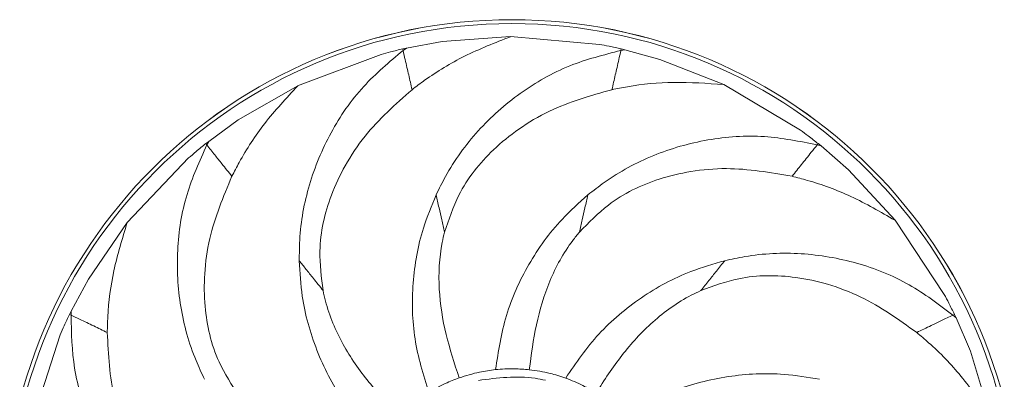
# Model space of a CAD drawing. Header units: millimetres. Extents: x -453 to 1924, y -67 to 428.
# Tile 38 of 88: x 287 to 340, y 408 to 428. Entities that reach past the tile are written whole.
import ezdxf

# ---------------------------------------------------------------- set-up
doc = ezdxf.new("R2010")
doc.units = ezdxf.units.MM

# ---------------------------------------------------------------- blocks, each defined once
blk = doc.blocks.new('Drawing View1')
at = {"color": 7, "linetype": 'Continuous', "lineweight": 18}
for p, q in [((399.924, 54.001), (396.223, 53.733)), ((404.722, 53.578), (399.924, 54.001)), ((394.289, 53.379), (394.094, 53.336)), ((394.113, 53.251), (394.094, 53.336)), ((394.289, 53.379), (394.113, 53.251)), ((394.289, 53.379), (396.223, 53.733)), ((405.887, 53.251), (405.906, 53.336)), ((406.101, 53.29), (405.887, 53.251)), ((406.101, 53.29), (405.906, 53.336)), ((406.101, 53.29), (407.997, 52.769)), ((392.922, 53.04), (388.415, 51.34)), ((411.448, 51.405), (407.997, 52.769)), ((388.416, 51.339), (385.197, 49.492)), ((415.587, 48.942), (411.449, 51.405)), ((383.607, 48.334), (385.197, 49.492)), ((383.607, 48.334), (383.451, 48.21)), ((383.451, 48.21), (383.505, 48.143)), ((383.607, 48.334), (383.505, 48.143)), ((416.495, 48.143), (416.549, 48.21)), ((416.705, 48.085), (416.495, 48.143)), ((416.705, 48.085), (416.549, 48.21)), ((416.705, 48.085), (418.187, 46.793)), ((382.523, 47.435), (379.201, 43.948)), ((420.705, 44.066), (418.187, 46.793)), ((379.201, 43.948), (377.103, 40.887)), ((423.365, 40.052), (420.705, 44.066)), ((376.173, 39.154), (377.103, 40.887)), ((376.173, 39.154), (376.086, 38.975)), ((376.164, 38.937), (376.086, 38.975)), ((376.173, 39.154), (376.164, 38.937)), ((423.914, 38.975), (423.836, 38.937)), ((424, 38.794), (423.836, 38.937)), ((424, 38.794), (423.914, 38.975)), ((424, 38.794), (424.775, 36.987)), ((375.586, 37.874), (374.106, 33.291)), ((425.86, 33.438), (424.775, 36.987))]:
    blk.add_line(p, q, dxfattribs=at)
for radius in [27.458, 27.457, 27.249]:
    blk.add_circle((400, 27.458), radius, dxfattribs=at)
for points, knots in [([(399.924, 53.997), (399.083, 53.667), (397.459, 53.029), (395.716, 51.977), (394.822, 51.301), (394.597, 51.13)], [0, 0, 0, 0, 0.4455721, 0.8600095, 1, 1, 1, 1]), ([(394.113, 53.251), (393.373, 52.629), (391.837, 51.338), (390.125, 48.844), (388.948, 46.015), (388.516, 43.631), (388.504, 42.248), (388.501, 41.877)], [0, 0, 0, 0, 0.216499, 0.4491823, 0.6818988, 0.9146518, 1, 1, 1, 1]), ([(394.094, 53.336), (393.874, 53.284), (393.482, 53.192), (393.093, 53.086), (392.921, 53.04)], [0, 0, 0, 0, 0.559723, 1, 1, 1, 1]), ([(394.113, 53.251), (394.151, 53.083), (394.263, 52.594), (394.413, 51.934), (394.536, 51.396), (394.597, 51.129)], [0, 0, 0, 0, 0.209595, 0.608385, 1, 1, 1, 1]), ([(405.887, 53.251), (404.95, 53.012), (403.007, 52.515), (400.382, 51.01), (398.094, 48.973), (396.67, 47.012), (396.06, 45.771), (395.896, 45.438)], [0, 0, 0, 0, 0.216499, 0.449182, 0.681899, 0.914652, 1, 1, 1, 1]), ([(405.906, 53.336), (405.686, 53.384), (405.293, 53.471), (404.897, 53.545), (404.722, 53.578)], [0, 0, 0, 0, 0.559723, 1, 1, 1, 1]), ([(405.887, 53.251), (405.849, 53.083), (405.737, 52.594), (405.587, 51.934), (405.464, 51.396), (405.403, 51.129)], [0, 0, 0, 0, 0.209595, 0.6083847, 1, 1, 1, 1]), ([(388.417, 51.336), (387.802, 50.673), (386.616, 49.394), (385.502, 47.69), (384.99, 46.693), (384.861, 46.442)], [0, 0, 0, 0, 0.4455721, 0.8600095, 1, 1, 1, 1]), ([(394.597, 51.13), (393.699, 50.335), (392.317, 49.111), (390.97, 47.083), (390.012, 45.041), (389.477, 42.72), (389.698, 40.973), (389.789, 40.261)], [0, 0, 0, 0, 0.286419, 0.440929, 0.581938, 0.829503, 1, 1, 1, 1]), ([(405.403, 51.13), (404.249, 50.804), (402.473, 50.3), (400.379, 49.057), (398.63, 47.633), (397.141, 45.774), (396.583, 44.104), (396.355, 43.423)], [0, 0, 0, 0, 0.286419, 0.440929, 0.581938, 0.829503, 1, 1, 1, 1]), ([(411.447, 51.402), (410.545, 51.469), (408.805, 51.599), (406.779, 51.408), (405.68, 51.186), (405.403, 51.13)], [0, 0, 0, 0, 0.4455721, 0.8600095, 1, 1, 1, 1]), ([(416.495, 48.143), (415.548, 48.333), (413.581, 48.729), (410.563, 48.512), (407.618, 47.67), (405.484, 46.52), (404.396, 45.667), (404.104, 45.438)], [0, 0, 0, 0, 0.216499, 0.449182, 0.681899, 0.914652, 1, 1, 1, 1]), ([(416.549, 48.21), (416.372, 48.35), (416.055, 48.599), (415.731, 48.837), (415.588, 48.942)], [0, 0, 0, 0, 0.559723, 1, 1, 1, 1]), ([(383.505, 48.143), (383.108, 47.261), (382.284, 45.432), (381.824, 42.441), (381.99, 39.382), (382.636, 37.047), (383.226, 35.796), (383.384, 35.46)], [0, 0, 0, 0, 0.216499, 0.449182, 0.681899, 0.914652, 1, 1, 1, 1]), ([(383.451, 48.21), (383.275, 48.068), (382.962, 47.815), (382.657, 47.552), (382.523, 47.435)], [0, 0, 0, 0, 0.559723, 1, 1, 1, 1]), ([(384.862, 46.441), (384.681, 46.667), (384.373, 47.054), (383.948, 47.587), (383.652, 47.957), (383.505, 48.143)], [0, 0, 0, 0, 0.415711, 0.708053, 1, 1, 1, 1]), ([(416.495, 48.143), (416.388, 48.007), (416.075, 47.615), (415.653, 47.086), (415.309, 46.654), (415.138, 46.441)], [0, 0, 0, 0, 0.209595, 0.608385, 1, 1, 1, 1]), ([(415.139, 46.442), (413.958, 46.648), (412.139, 46.965), (409.713, 46.754), (407.519, 46.229), (405.371, 45.201), (404.143, 43.938), (403.643, 43.424)], [0, 0, 0, 0, 0.2864192, 0.4409287, 0.5819378, 0.8295033, 1, 1, 1, 1]), ([(384.861, 46.442), (384.397, 45.336), (383.683, 43.633), (383.35, 41.221), (383.372, 38.966), (383.897, 36.643), (384.855, 35.165), (385.245, 34.562)], [0, 0, 0, 0, 0.286419, 0.440929, 0.581938, 0.829503, 1, 1, 1, 1]), ([(420.702, 44.064), (419.919, 44.516), (418.408, 45.388), (416.499, 46.095), (415.413, 46.372), (415.139, 46.442)], [0, 0, 0, 0, 0.445572, 0.860009, 1, 1, 1, 1]), ([(395.896, 45.438), (395.651, 44.844), (395.019, 43.314), (394.56, 40.672), (394.626, 37.614), (395.209, 35.71), (395.5, 34.758)], [0, 0, 0, 0, 0.174623, 0.449768, 0.72491, 1, 1, 1, 1]), ([(395.896, 45.438), (395.949, 45.208), (396.044, 44.789), (396.2, 44.106), (396.305, 43.647), (396.357, 43.42)], [0, 0, 0, 0, 0.379847, 0.692841, 1, 1, 1, 1]), ([(404.104, 45.438), (403.625, 45.009), (402.392, 43.904), (400.832, 41.724), (399.564, 38.94), (399.264, 36.972), (399.113, 35.987)], [0, 0, 0, 0, 0.174623, 0.449768, 0.72491, 1, 1, 1, 1]), ([(404.104, 45.438), (404.051, 45.208), (403.956, 44.789), (403.8, 44.106), (403.695, 43.647), (403.643, 43.42)], [0, 0, 0, 0, 0.379847, 0.692841, 1, 1, 1, 1]), ([(379.204, 43.946), (378.937, 43.082), (378.424, 41.414), (378.159, 39.396), (378.131, 38.276), (378.123, 37.993)], [0, 0, 0, 0, 0.445572, 0.860009, 1, 1, 1, 1]), ([(396.355, 43.423), (396.31, 43.236), (396.073, 42.234), (395.982, 40.361), (396.373, 37.888), (396.89, 36.32), (397.147, 35.541)], [0, 0, 0, 0, 0.073293, 0.391157, 0.697324, 1, 1, 1, 1]), ([(403.643, 43.424), (403.521, 43.274), (402.873, 42.475), (401.979, 40.827), (401.258, 38.429), (401.043, 36.792), (400.936, 35.979)], [0, 0, 0, 0, 0.073293, 0.391157, 0.697324, 1, 1, 1, 1]), ([(423.836, 38.937), (423.065, 39.52), (421.465, 40.73), (418.652, 41.844), (415.633, 42.363), (413.212, 42.253), (411.861, 41.957), (411.499, 41.877)], [0, 0, 0, 0, 0.216499, 0.449182, 0.681899, 0.914652, 1, 1, 1, 1]), ([(388.501, 41.877), (388.538, 41.235), (388.633, 39.582), (389.365, 37.003), (390.751, 34.277), (392.103, 32.814), (392.778, 32.083)], [0, 0, 0, 0, 0.174623, 0.449768, 0.72491, 1, 1, 1, 1]), ([(389.792, 40.258), (389.614, 40.482), (389.288, 40.89), (388.859, 41.428), (388.62, 41.728), (388.501, 41.877)], [0, 0, 0, 0, 0.3776885, 0.6906583, 1, 1, 1, 1]), ([(411.499, 41.877), (410.881, 41.698), (409.291, 41.238), (406.939, 39.95), (404.59, 37.992), (403.464, 36.349), (402.902, 35.528)], [0, 0, 0, 0, 0.174623, 0.449768, 0.72491, 1, 1, 1, 1]), ([(411.499, 41.877), (411.352, 41.693), (411.084, 41.357), (410.647, 40.808), (410.353, 40.44), (410.208, 40.258)], [0, 0, 0, 0, 0.379847, 0.692841, 1, 1, 1, 1]), ([(421.877, 37.993), (420.902, 38.692), (419.401, 39.767), (417.123, 40.628), (414.919, 41.108), (412.537, 41.113), (410.884, 40.509), (410.209, 40.262)], [0, 0, 0, 0, 0.286419, 0.440929, 0.581938, 0.829503, 1, 1, 1, 1]), ([(389.789, 40.261), (389.83, 40.072), (390.051, 39.067), (390.782, 37.34), (392.207, 35.281), (393.353, 34.093), (393.922, 33.503)], [0, 0, 0, 0, 0.073293, 0.391157, 0.697324, 1, 1, 1, 1]), ([(410.209, 40.262), (410.035, 40.18), (409.104, 39.741), (407.583, 38.644), (405.893, 36.797), (404.99, 35.415), (404.541, 34.728)], [0, 0, 0, 0, 0.073293, 0.391157, 0.697324, 1, 1, 1, 1]), ([(423.914, 38.975), (423.815, 39.177), (423.638, 39.539), (423.449, 39.895), (423.366, 40.052)], [0, 0, 0, 0, 0.559723, 1, 1, 1, 1]), ([(376.086, 38.975), (375.989, 38.771), (375.817, 38.407), (375.656, 38.037), (375.586, 37.874)], [0, 0, 0, 0, 0.559723, 1, 1, 1, 1]), ([(376.164, 38.937), (376.188, 37.971), (376.24, 35.965), (377.123, 33.071), (378.6, 30.387), (380.195, 28.563), (381.269, 27.692), (381.557, 27.458)], [0, 0, 0, 0, 0.216499, 0.4491823, 0.6818988, 0.9146518, 1, 1, 1, 1]), ([(376.164, 38.937), (376.319, 38.862), (376.771, 38.645), (377.381, 38.351), (377.878, 38.111), (378.125, 37.993)], [0, 0, 0, 0, 0.209595, 0.6083847, 1, 1, 1, 1]), ([(421.875, 37.993), (422.136, 38.118), (422.582, 38.333), (423.196, 38.629), (423.623, 38.834), (423.836, 38.937)], [0, 0, 0, 0, 0.415711, 0.708053, 1, 1, 1, 1]), ([(378.123, 37.993), (378.185, 36.795), (378.28, 34.952), (379.027, 32.634), (380.026, 30.612), (381.507, 28.746), (383.011, 27.83), (383.624, 27.457)], [0, 0, 0, 0, 0.286419, 0.440929, 0.581938, 0.829503, 1, 1, 1, 1]), ([(425.857, 33.437), (425.348, 34.184), (424.364, 35.625), (422.951, 37.09), (422.093, 37.811), (421.877, 37.993)], [0, 0, 0, 0, 0.445572, 0.860009, 1, 1, 1, 1]), ([(397.147, 35.541), (397.509, 35.656), (398.152, 35.861), (398.821, 35.949), (399.113, 35.987)], [0, 0, 0, 0, 0.563133, 1, 1, 1, 1]), ([(398.186, 35.404), (399.213, 35.536), (400.434, 35.693), (401.625, 35.447), (401.815, 35.408)], [0, 0, 0, 0, 0.841056, 1, 1, 1, 1]), ([(399.113, 35.987), (399.452, 36.012), (400.06, 36.056), (400.667, 36.002), (400.936, 35.979)], [0, 0, 0, 0, 0.556807, 1, 1, 1, 1]), ([(400.936, 35.979), (401.313, 35.925), (401.981, 35.831), (402.622, 35.62), (402.902, 35.528)], [0, 0, 0, 0, 0.563133, 1, 1, 1, 1]), ([(416.616, 35.46), (415.982, 35.567), (414.35, 35.842), (411.672, 35.702), (408.706, 34.958), (406.979, 33.965), (406.116, 33.469)], [0, 0, 0, 0, 0.174623, 0.449768, 0.72491, 1, 1, 1, 1]), ([(395.5, 34.758), (395.795, 34.927), (396.324, 35.231), (396.894, 35.446), (397.147, 35.541)], [0, 0, 0, 0, 0.556807, 1, 1, 1, 1]), ([(402.902, 35.528), (403.218, 35.403), (403.785, 35.178), (404.308, 34.867), (404.541, 34.728)], [0, 0, 0, 0, 0.5568074, 1, 1, 1, 1])]:
    blk.add_open_spline(points, degree=3, knots=knots, dxfattribs=at)

msp = doc.modelspace()

# ---------------------------------------------------------------- block references
at = {"color": 7, "linetype": 'Continuous', "lineweight": 18}
msp.add_blockref('Drawing View1', (-86.291, 372.684), dxfattribs=at)

doc.saveas('drawing.dxf')
